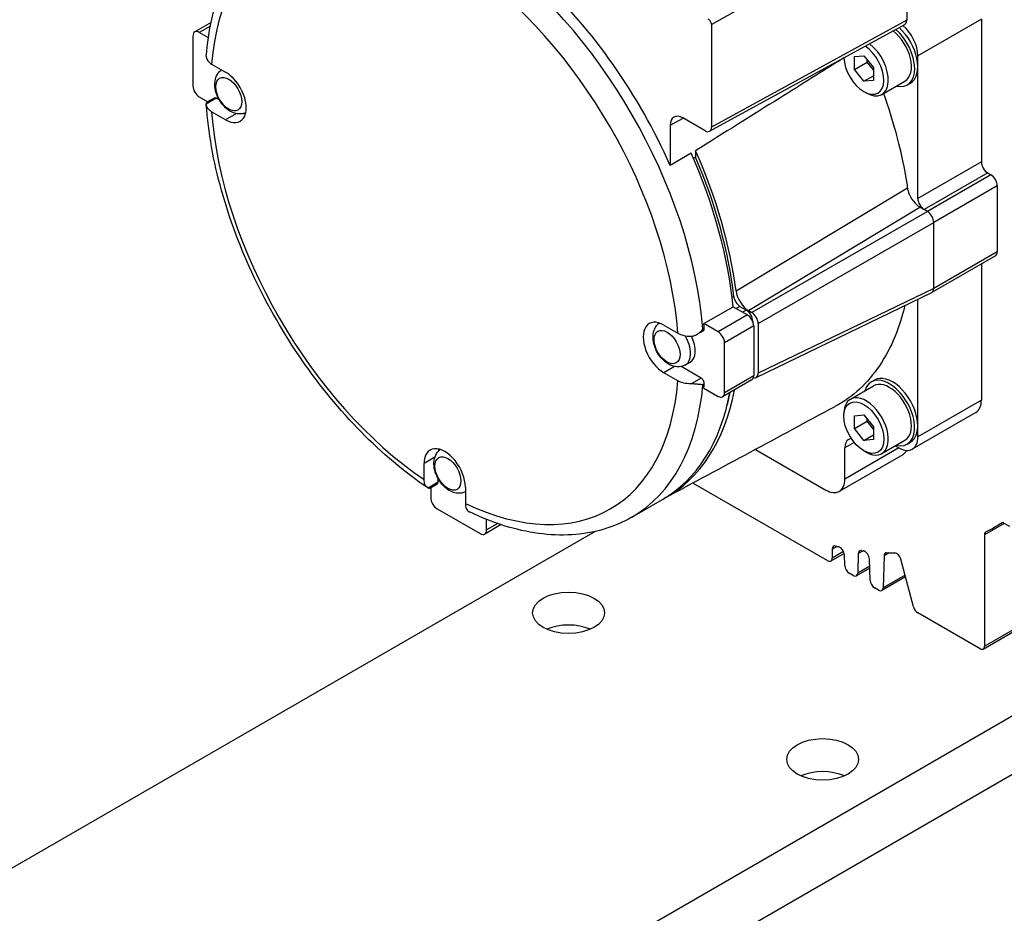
# Model space of a CAD drawing. Extents: x 0 to 2359, y -14 to 1663.
# Tile 28 of 38: x 2054 to 2109, y 1418 to 1468. Entities that reach past the tile are written whole.
import ezdxf

# ---------------------------------------------------------------- set-up
doc = ezdxf.new("R2010")
doc.units = 0
doc.header["$LTSCALE"] = 25.4
doc.layers.get('0').update_dxf_attribs({"linetype": 'CONTINUOUS'})

msp = doc.modelspace()

# ---------------------------------------------------------------- linework, layer by layer
for p, q in [((2092.5351503, 1467.4493719), (2103.4069171, 1473.6241273)), ((2103.4069171, 1473.6241273), (2103.4069171, 1467.6841147)), ((2064.6774005, 1467.55854), (2063.7710693, 1467.0352694)), ((2064.6388856, 1467.3672014), (2064.0210693, 1467.010505)), ((2092.4282806, 1461.5031428), (2103.3000473, 1467.4533616)), ((2103.4069171, 1467.6841147), (2092.5351503, 1461.7338959)), ((2092.5351503, 1467.4493719), (2092.5351503, 1461.7338959)), ((2107.5611694, 1467.7555582), (2104.0256355, 1465.7143167)), ((2107.5611694, 1467.7555582), (2107.5611694, 1459.7947165)), ((2063.667516, 1466.8063809), (2063.667516, 1464.0302925)), ((2064.5288654, 1466.7173288), (2064.0210693, 1467.010505)), ((2100.4883692, 1465.660622), (2101.0186993, 1465.7079892)), ((2101.0186993, 1465.7079892), (2101.5490293, 1465.0482496)), ((2104.0256355, 1457.753475), (2104.0256355, 1465.7143167)), ((2064.7082348, 1465.2461381), (2065.4883159, 1464.795758)), ((2100.4883692, 1464.9535152), (2100.4883692, 1465.660622)), ((2100.4883692, 1464.9535152), (2101.195476, 1465.3617635)), ((2101.195476, 1465.3617635), (2101.195476, 1465.488076)), ((2101.5490293, 1464.9219371), (2101.195476, 1465.3617635)), ((2101.0186993, 1464.2937756), (2100.4883692, 1464.9535152)), ((2101.0186993, 1464.2937756), (2101.5490293, 1464.5999618)), ((2101.5490293, 1465.0482496), (2101.5490293, 1464.3411428)), ((2101.5490293, 1464.3411428), (2101.0186993, 1464.2937756)), ((2102.0174429, 1463.5567814), (2103.3079128, 1464.3018345)), ((2103.4329128, 1464.0853282), (2103.6096895, 1464.1873902)), ((2101.0186993, 1463.7149003), (2101.1424429, 1463.6434568)), ((2064.0210693, 1463.4179201), (2064.4901208, 1463.1471131)), ((2064.9699305, 1463.3395804), (2064.4138213, 1463.0185106)), ((2064.8449305, 1463.3519626), (2064.4804416, 1463.1415248)), ((2065.1520449, 1463.2344366), (2064.9699305, 1463.3395804)), ((2065.4883159, 1462.1421442), (2064.7082348, 1462.5925242)), ((2066.0888742, 1462.4888766), (2065.4883159, 1462.1421442)), ((1967.4415899, 1347.0532729), (2167.1349157, 1462.3462683)), ((2090.2370533, 1461.8359579), (2090.9571453, 1462.2367092)), ((2090.2370533, 1461.8359579), (2090.2370533, 1459.6028546)), ((2092.1815969, 1461.5297717), (2090.94416, 1462.2442062)), ((2169.8072768, 1460.6231704), (1968.0984871, 1344.1665463)), ((2091.4037794, 1460.2764643), (2090.2370533, 1459.6028546)), ((2091.6512668, 1460.4193512), (2091.6512668, 1460.0542852)), ((2091.6512668, 1460.0542852), (2091.5313312, 1459.9850403)), ((2107.5611694, 1459.7947165), (2104.0256355, 1457.753475)), ((2107.9147228, 1459.1823441), (2104.3791889, 1457.1411026)), ((2107.9147228, 1459.1823441), (2108.0914995, 1459.080282)), ((2108.0914995, 1459.080282), (2104.5559656, 1457.0390405)), ((2093.9034857, 1452.6101753), (2103.4421293, 1458.3510512)), ((2108.4450529, 1458.4679095), (2104.909519, 1456.4266681)), ((2108.4450529, 1458.4679095), (2108.4450529, 1454.7936749)), ((2094.6018604, 1451.518393), (2104.1375929, 1457.2805881)), ((2104.5559656, 1457.0390405), (2094.7802143, 1451.4154203)), ((2104.1375929, 1457.2805881), (2104.3791889, 1457.1411026)), ((2104.5559656, 1457.0390405), (2104.3791889, 1457.1411026)), ((2095.1337677, 1450.8030479), (2104.909519, 1456.4266681)), ((2104.909519, 1452.7524335), (2104.909519, 1456.4266681)), ((2108.4450529, 1454.7936749), (2104.909519, 1452.7524335)), ((2108.3414995, 1454.5647864), (2104.8059656, 1452.5235449)), ((2107.5611694, 1454.1142626), (2107.5611694, 1446.5266471)), ((2095.0193961, 1447.7923436), (2104.7951473, 1452.5178176)), ((2104.909519, 1452.7524335), (2095.1337677, 1448.0269595)), ((2093.7727828, 1452.3094982), (2093.6817693, 1452.2569515)), ((2104.0256355, 1444.4854056), (2104.0256355, 1452.1458453)), ((2092.1108977, 1450.7928351), (2093.7372433, 1451.7318061)), ((2093.7372433, 1451.7318061), (2094.532727, 1451.2725334)), ((2094.1231146, 1451.7539722), (2093.9109826, 1451.6314977)), ((2094.1231146, 1451.7539722), (2094.4796939, 1451.548101)), ((2094.4796939, 1451.548101), (2094.2675619, 1451.4256265)), ((2094.6018604, 1451.518393), (2094.7802143, 1451.4154203)), ((2094.532727, 1451.2725334), (2092.9063814, 1450.3335624)), ((2094.8332473, 1450.9357286), (2094.8229839, 1450.929803)), ((2094.8332473, 1450.9357286), (2094.8332473, 1450.9058377)), ((2089.8834999, 1450.711192), (2090.663581, 1450.260812)), ((2092.0825202, 1450.3995199), (2091.7180314, 1450.1890821)), ((2092.1334497, 1450.5344132), (2092.0627391, 1450.4935884)), ((2092.9063814, 1450.3335624), (2092.1108977, 1450.7928351)), ((2094.8862803, 1450.660161), (2093.2599347, 1449.7211899)), ((2094.8862803, 1450.660161), (2094.8862803, 1447.8840726)), ((2095.1337677, 1450.8030479), (2095.1337677, 1448.0269595)), ((2093.2599347, 1446.9451015), (2093.2599347, 1449.7211899)), ((2090.4840581, 1448.4043106), (2089.8834999, 1448.0575781)), ((2091.9575202, 1447.7582882), (2090.8452051, 1448.4004836)), ((2091.0874989, 1448.491801), (2091.3488173, 1448.6426733)), ((2090.663581, 1447.6071981), (2089.8834999, 1448.0575781)), ((2091.9575202, 1447.7582882), (2091.401411, 1447.4372184)), ((2094.782727, 1447.6551841), (2093.1563814, 1446.716213)), ((2094.8862803, 1447.8840726), (2093.2599347, 1446.9451015)), ((2101.4329128, 1447.5452636), (2101.6096895, 1447.6473256)), ((2092.1334497, 1447.4326311), (2092.0627391, 1447.3918062)), ((2092.1108977, 1447.2002501), (2092.9063814, 1446.7409774)), ((2100.2674429, 1446.5837041), (2101.5579128, 1447.3287572)), ((2107.5611694, 1446.5266471), (2104.0256355, 1444.4854056)), ((2099.9050061, 1445.6397072), (2099.9050061, 1445.7825941)), ((2100.4883692, 1445.6564558), (2101.0186993, 1445.703823)), ((2100.4883692, 1444.949349), (2100.4883692, 1445.6564558)), ((2101.0186993, 1445.703823), (2101.5490293, 1445.0440833)), ((2101.195476, 1445.3575973), (2101.195476, 1445.4839097)), ((2107.2505092, 1445.8399814), (2103.7149753, 1443.7987399)), ((2100.4883692, 1444.949349), (2101.195476, 1445.3575973)), ((2101.0186993, 1444.2896094), (2100.4883692, 1444.949349)), ((2101.5490293, 1444.9177709), (2101.195476, 1445.3575973)), ((2101.5490293, 1445.0440833), (2101.5490293, 1444.3369766)), ((2100.1668783, 1444.3302277), (2100.3104833, 1444.4131381)), ((2101.0186993, 1444.2896094), (2101.5490293, 1444.5957956)), ((2101.5490293, 1444.3369766), (2101.0186993, 1444.2896094)), ((2102.0174429, 1443.5526152), (2103.3079128, 1444.2976683)), ((2094.983937, 1443.7860325), (2098.8991113, 1441.5256055)), ((2100.485254, 1444.175838), (2099.9597715, 1443.8724505)), ((2102.9649753, 1443.8730332), (2099.9597715, 1442.1379779)), ((2099.9597715, 1442.1379779), (2099.9597715, 1443.8724505)), ((2102.7686993, 1443.9863532), (2102.9649753, 1443.8730332)), ((2103.4329128, 1444.0811619), (2103.6096895, 1444.183224)), ((2077.1374176, 1443.352238), (2076.5368594, 1443.0055055)), ((2103.1846452, 1443.4925537), (2099.6491113, 1441.4513123)), ((2101.0186993, 1443.7107341), (2101.1424429, 1443.6392906)), ((2076.5368594, 1442.1047454), (2076.5368594, 1443.0055055)), ((2077.3146768, 1441.9578525), (2077.3146768, 1442.1681401)), ((2077.3146768, 1441.9578525), (2076.7585676, 1441.6367827)), ((2077.2629001, 1441.8434082), (2076.8984113, 1441.6329705)), ((2076.9080904, 1441.6385587), (2076.9080904, 1441.0969448)), ((2078.8349564, 1441.6786986), (2078.8349564, 1440.7779385)), ((2099.0051773, 1437.5860095), (2091.5065963, 1441.9153173)), ((2077.2616438, 1440.4845724), (2079.6658069, 1439.0965282)), ((2088.1055147, 1440.0123729), (2089.8025709, 1440.9921688)), ((2080.822138, 1439.5950343), (2079.9158069, 1439.0717638)), ((2080.0193603, 1439.3006523), (2080.0193603, 1439.8870047)), ((2080.6371765, 1439.6573487), (2080.0193603, 1439.3006523)), ((2108.837128, 1439.6662476), (2107.7379461, 1439.0316346)), ((2108.7134475, 1439.6994103), (2108.2422571, 1439.4273684)), ((2108.6671079, 1439.6862987), (2108.657286, 1439.680628)), ((2109.1359768, 1439.4937072), (2108.837128, 1439.6662476)), ((2086.059274, 1439.2156256), (1936.4413283, 1352.8336644)), ((2107.7379461, 1439.0316346), (2107.7379461, 1432.8299169)), ((2099.5166321, 1438.3866948), (2099.2526647, 1438.2342932)), ((2099.9228654, 1437.9974656), (2099.1801773, 1437.5686744)), ((2099.2526647, 1438.2342932), (2099.2526647, 1437.7288964)), ((2099.8893422, 1438.0964823), (2099.2526647, 1437.7288964)), ((2099.9514307, 1437.3154903), (2099.9335303, 1437.9177233)), ((2100.708621, 1437.9828044), (2100.6752191, 1436.8976109)), ((2100.9714985, 1438.1345767), (2100.708621, 1437.9828044)), ((2102.1442705, 1437.8627366), (2102.0894327, 1436.0811143)), ((2102.4261269, 1438.0254665), (2102.1442705, 1437.8627366)), ((2101.3455203, 1437.1760373), (2100.6028825, 1436.7472752)), ((2101.3423476, 1437.2827777), (2100.6752191, 1436.8976109)), ((2101.3656442, 1436.4989937), (2101.3305149, 1437.6808738)), ((2103.7895893, 1435.0117614), (2103.0817741, 1437.6659718)), ((2100.4278825, 1436.7646103), (2100.1987673, 1436.89689)), ((2103.3407169, 1436.6949715), (2102.0170961, 1435.9307786)), ((2103.3156264, 1436.7890576), (2102.0894327, 1436.0811143)), ((2101.8420961, 1435.9481137), (2101.6129808, 1436.0803934)), ((2107.6654587, 1432.6696949), (2114.3829731, 1436.5480537)), ((2107.7379461, 1432.8299169), (2114.2079731, 1436.5653888)), ((2107.4904587, 1432.68703), (2104.0221513, 1434.6894582))]:
    msp.add_line(p, q)
for centre, major_axis, start_param, end_param in [((2077.6859079, 1456.4266681), (-9.2125, 15.9565181), 5.5860972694, 6.9802733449), ((2078.3930147, 1456.8349164), (9.7125, -16.8225435), 0.8833382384, 2.2582544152), ((2077.6859079, 1456.4266681), (9.2125, -15.9565181), 0.8737082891, 2.2678843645), ((2078.9233448, 1457.1411026), (-9.7125, 16.8225435), 4.5299152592, 5.1972741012), ((2092.3583736, 1467.551434), (0.125, -0.2165064), 0.7853981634, 2.3561944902), ((2102.9649753, 1466.3266891), (-0.75, 1.2990381), 3.926990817, 5.2836535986), ((2103.0533637, 1467.8882388), (0.25, -0.4330127), 6.2700064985, 7.0685834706), ((2064.0210693, 1466.6022567), (-0.25, 0.4330127), 5.4977871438, 7.0685834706), ((2102.4329128, 1465.817379), (0.875, -1.5155445), 0, 2.1791283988), ((2102.4329128, 1465.817379), (1, -1.7320508), 5.7778247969, 8.3753845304), ((2102.6096895, 1465.9194411), (1, -1.7320508), 0, 2.0894940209), ((2101.0186993, 1465.0008824), (0.7875, -1.36399), 3.9641573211, 8.575855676), ((2101.1424429, 1465.0723259), (0.875, -1.5155445), 5.4977871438, 8.4864306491), ((2065.4883159, 1463.4689511), (0.8125, -1.4072913), 5.4977871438, 8.6393797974), ((2064.0210693, 1463.8261684), (0.25, -0.4330127), 3.926990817, 5.4977871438), ((2064.9699305, 1463.1354562), (-0.125, 0.2165064), 5.4977871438, 6.2831853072), ((2077.6859079, 1456.4266681), (-9.2125, 15.9565181), 0.8737082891, 2.2678843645), ((2066.2661334, 1463.9180242), (-0.8125, 1.4072913), 2.5422775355, 2.6424683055), ((2090.94416, 1461.4277097), (-0.5, 0.8660254), 5.4977871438, 7.0685834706), ((2092.1815969, 1461.93802), (0.25, -0.4330127), 5.4977871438, 7.0685834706), ((2080.0900709, 1457.8147123), (9.7125, -16.8225435), 0.8988978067, 1.3883226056), ((2080.3375583, 1457.9575992), (9.7125, -16.8225435), 0.9427170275, 1.3883226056), ((2080.3375583, 1457.9575992), (9.5875, -16.6060371), 0.9204974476, 1.3691152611), ((2107.9147228, 1459.5905923), (0.25, -0.4330127), 3.926990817, 5.4977871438), ((2108.0914995, 1458.6720337), (0.25, -0.4330127), 0.7853981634, 2.3561944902), ((2104.3791889, 1457.5493509), (-0.25, 0.4330127), 0.7853981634, 2.3561944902), ((2104.5559656, 1456.6307922), (-0.25, 0.4330127), 3.926990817, 5.4977871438), ((2108.0914995, 1454.9977991), (0.25, -0.4330127), 0, 0.7853981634), ((2094.6018604, 1452.3348896), (0.5, -0.8660254), 4.0843096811, 5.4977871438), ((2104.5559656, 1452.9565576), (0.25, -0.4330127), 6.2407978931, 7.0685834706), ((2094.1231146, 1452.1622205), (0.25, -0.4330127), 4.0620901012, 5.4977871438), ((2094.4796939, 1451.1398527), (0.25, -0.4330127), 0.7853981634, 2.3561944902), ((2094.7802143, 1451.007172), (0.25, -0.4330127), 0.7853981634, 2.3561944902), ((2089.8834999, 1449.3843851), (-0.8125, 1.4072913), 5.4977871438, 8.6393797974), ((2094.532727, 1450.8642851), (0.25, -0.4330127), 0.7853981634, 2.3561944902), ((2090.6613173, 1449.8334582), (-0.8125, 1.4072913), 0.4991243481, 0.5993151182), ((2091.9575202, 1450.6160262), (0.125, -0.2165064), 0, 0.8833382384), ((2078.4637253, 1456.8757412), (-9.7125, 16.8225435), 4.024930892, 4.0404904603), ((2092.9063814, 1449.9253141), (-0.25, 0.4330127), 3.926990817, 5.4977871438), ((2090.3999989, 1449.6825859), (0.6875, -1.1907849), 0, 1.6041628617), ((2090.6613173, 1449.8334582), (0.6875, -1.1907849), 0, 1.4562346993), ((2077.6859079, 1456.4266681), (9.2125, -15.9565181), 5.5860972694, 6.9802733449), ((2091.9575202, 1447.554164), (-0.125, 0.2165064), 3.829050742, 5.4977871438), ((2094.532727, 1448.0881968), (0.25, -0.4330127), 0, 0.7853981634), ((2094.7802143, 1448.2310837), (0.25, -0.4330127), 5.7653795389, 7.0685834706), ((2102.4329128, 1445.8132128), (-1, 1.7320508), 2.6362321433, 6.7885458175), ((2102.6096895, 1445.9152748), (-1, 1.7320508), 3.1415926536, 6.2831853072), ((2078.3930147, 1456.8349164), (9.7125, -16.8225435), 0, 0.6874580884), ((2080.3375583, 1457.9575992), (9.7125, -16.8225435), 6.2704442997, 6.8728414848), ((2078.4637253, 1456.8757412), (-9.7125, 16.8225435), 3.8134911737, 3.829050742), ((2102.4329128, 1445.8132128), (-0.875, 1.5155445), 3.1415926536, 6.2831853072), ((2080.0900709, 1457.8147123), (9.7125, -16.8225435), 0, 0.5896561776), ((2092.9063814, 1447.1492257), (0.25, -0.4330127), 5.4977871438, 7.0685834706), ((2080.3375583, 1457.9575992), (9.5875, -16.6060371), 0.5183666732, 0.5698756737), ((2101.1424429, 1445.0681596), (-0.875, 1.5155445), 2.3561944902, 7.0685834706), ((2106.5005092, 1447.1390195), (0.75, -1.2990381), 0, 0.7853981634), ((2100.6668783, 1443.4642023), (-0.5, 0.8660254), 0, 0.7853981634), ((2102.9649753, 1445.097778), (0.75, -1.2990381), 5.4977871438, 7.0685834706), ((2077.6859079, 1442.3421021), (-0.8125, 1.4072913), 3.926990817, 7.0685834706), ((2078.4637253, 1442.7911752), (-0.8125, 1.4072913), 0.4991243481, 0.5993151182), ((2102.4346452, 1444.7915918), (0.75, -1.2990381), 0, 0.3613671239), ((2098.8991113, 1442.7503504), (0.75, -1.2990381), 5.4977871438, 7.0685834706), ((2077.1379001, 1442.0599146), (0.125, -0.2165064), 0, 0.7853981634), ((2077.2616438, 1440.8928206), (0.25, -0.4330127), 3.926990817, 5.4977871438), ((2093.2422571, 1465.4081305), (15, -25.9807621), 6.2551191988, 6.3112514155), ((2108.837128, 1439.3804738), (-0.175, 0.3031089), 5.4977871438, 6.3112514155), ((2079.6658069, 1439.5047765), (0.25, -0.4330127), 5.4977871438, 7.0685834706), ((2107.9854335, 1438.8887477), (-0.175, 0.3031089), 6.2551191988, 7.0685834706), ((2099.5001521, 1438.0914063), (-0.175, 0.3031089), 5.793684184, 7.0685834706), ((2093.2422571, 1465.4081305), (-15, 25.9807621), 2.6520915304, 2.6611670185), ((2099.6861937, 1438.0505498), (-0.175, 0.3031089), 3.961897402, 5.8027596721), ((2099.0051773, 1437.8717833), (0.175, -0.3031089), 5.4977871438, 7.0685834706), ((2100.9559577, 1437.8300312), (-0.175, 0.3031089), 5.8654483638, 7.0336768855), ((2093.2422571, 1465.4081305), (-15, 25.9807621), 2.7238557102, 2.7302161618), ((2101.0831782, 1437.8137003), (-0.175, 0.3031089), 3.961897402, 5.8718088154), ((2102.3916071, 1437.7099634), (-0.175, 0.3031089), 5.9382195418, 7.0336768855), ((2093.2422571, 1465.4081305), (15, -25.9807621), 5.9382195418, 5.9619267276), ((2102.8492121, 1437.7025011), (-0.175, 0.3031089), 4.2760566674, 5.9619267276), ((2100.1987673, 1437.1826638), (-0.175, 0.3031089), 0.8203047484, 2.3561944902), ((2100.4278825, 1437.0503841), (0.175, -0.3031089), 5.4977871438, 7.0336768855), ((2101.6129808, 1436.3661672), (-0.175, 0.3031089), 0.8203047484, 2.3561944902), ((2101.8420961, 1436.2338875), (0.175, -0.3031089), 5.4977871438, 7.0336768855), ((2104.0221513, 1434.975232), (-0.175, 0.3031089), 1.1344640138, 2.3561944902), ((2084.580199, 1432.8503293), (-2, 0), 4.0614168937, 5.3633610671), ((2107.4904587, 1432.9728038), (0.175, -0.3031089), 5.4977871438, 7.0685834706), ((2098.7223346, 1424.6853635), (-2, 0), 4.0614168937, 5.3633610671)]:
    msp.add_ellipse(centre, major_axis=major_axis, ratio=0.5773502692, start_param=start_param, end_param=end_param)
for centre, major_axis in [((2065.6666341, 1463.5719031), (-0.5104167, 0.8840677)), ((2090.061818, 1449.4873371), (-0.5104167, 0.8840677)), ((2101.0186993, 1444.9967162), (-0.7875, 1.36399)), ((2077.864226, 1442.4450541), (-0.5104167, 0.8840677)), ((2084.580199, 1434.6874466), (-2, 0)), ((2098.7223346, 1426.5224808), (-2, 0))]:
    msp.add_ellipse(centre, major_axis=major_axis, ratio=0.5773502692)
for points, knots in [([(2064.4144613, 1465.6824155), (2064.4694516, 1466.3966784), (2064.5701019, 1467.0853425), (2064.8641738, 1468.3991263), (2065.0576163, 1469.024289), (2065.5380511, 1470.198232), (2065.8251265, 1470.7470477), (2066.4915134, 1471.7535726), (2066.8709504, 1472.2112157), (2067.7153176, 1473.0188461), (2068.1802501, 1473.368632), (2068.6805147, 1473.6574599)], [4.79730000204, 4.79730000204, 4.79730000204, 4.79730000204, 4.93739743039, 4.93739743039, 5.07749485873, 5.07749485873, 5.21759228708, 5.21759228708, 5.35768971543, 5.35768971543, 5.49778714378, 5.49778714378, 5.49778714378, 5.49778714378]), ([(2064.4138213, 1465.6721245), (2064.4135654, 1465.6666517), (2064.4134471, 1465.6612371), (2064.4135912, 1465.584432), (2064.4427538, 1465.5003465), (2064.5377622, 1465.3682032), (2064.6205263, 1465.2967766), (2064.7082348, 1465.2461381)], [0.14250520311, 0.14250520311, 0.14250520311, 0.14250520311, 0.14805767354, 0.14805767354, 0.22232342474, 0.22232342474, 0.29674649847, 0.29674649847, 0.29674649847, 0.29674649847]), ([(2099.9059192, 1465.5912819), (2098.7157427, 1464.8463592), (2097.5254831, 1464.1010569), (2094.7741283, 1462.3774615), (2093.2125112, 1461.3985964), (2091.6512668, 1460.4193512)], [-2.3367087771, -2.3367087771, -2.3367087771, -2.3367087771, -1.3259947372, -1.3259947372, 0, 0, 0, 0]), ([(2066.6103603, 1462.5351808), (2066.5513062, 1462.5096637), (2066.489694, 1462.4916658), (2066.3296749, 1462.4637662), (2066.2320513, 1462.4652003), (2066.0261417, 1462.4971936), (2065.9206662, 1462.5342589), (2065.6996979, 1462.6445503), (2065.5885058, 1462.7251366), (2065.3794941, 1462.9182295), (2065.2833623, 1463.0330019), (2065.1191923, 1463.2801563), (2065.0508934, 1463.4122393), (2064.9461847, 1463.6870359), (2064.9097942, 1463.8296955), (2064.8787392, 1464.1193042), (2064.8834457, 1464.2668633), (2064.9517007, 1464.5346728), (2065.0056601, 1464.6561312), (2065.1400114, 1464.8239035), (2065.1985332, 1464.8792769), (2065.2647986, 1464.9248058)], [2.4232120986, 2.4232120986, 2.4232120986, 2.4232120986, 2.5645198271, 2.5645198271, 2.7912286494, 2.7912286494, 3.0739534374, 3.0739534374, 3.4331106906, 3.4331106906, 3.8186359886, 3.8186359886, 4.1987978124, 4.1987978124, 4.5811565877, 4.5811565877, 4.9635157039, 4.9635157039, 5.2762408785, 5.2762408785, 5.4524638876, 5.4524638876, 5.4524638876, 5.4524638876]), ([(2102.1118991, 1463.6113165), (2102.1162639, 1463.5990504), (2102.1206153, 1463.586797), (2102.1249532, 1463.5745565), (2102.6549841, 1462.0789453), (2102.9814849, 1460.7809098), (2103.1740283, 1459.8597046), (2103.3619249, 1458.9607317), (2103.43285, 1458.4147209), (2103.4421293, 1458.3510512)], [0.68115846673, 0.68115846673, 0.68115846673, 0.68115846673, 0.68247369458, 0.68247369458, 0.68247369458, 0.84317604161, 0.84317604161, 0.84317604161, 1, 1, 1, 1]), ([(2064.7082348, 1462.5925242), (2064.6205263, 1462.6431627), (2064.5377622, 1462.7145893), (2064.4427538, 1462.8467326), (2064.4135912, 1462.9308182), (2064.4134471, 1463.0076232), (2064.4135654, 1463.0130378), (2064.4138213, 1463.0185106)], [0.89034734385, 0.89034734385, 0.89034734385, 0.89034734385, 0.96477041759, 0.96477041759, 1.03903616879, 1.03903616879, 1.04458863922, 1.04458863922, 1.04458863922, 1.04458863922]), ([(2064.4138213, 1463.0185106), (2064.4140435, 1463.0232621), (2064.4143791, 1463.0278552), (2064.4156711, 1463.0406584), (2064.4169147, 1463.048486), (2064.4212168, 1463.0678445), (2064.424934, 1463.0785702), (2064.4364176, 1463.1021539), (2064.4452895, 1463.1138289), (2064.4632617, 1463.1304199), (2064.4714545, 1463.1363468), (2064.4804494, 1463.1415442)], [-0.16121380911, -0.16121380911, -0.16121380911, -0.16121380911, -0.156223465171, -0.156223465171, -0.146826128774, -0.146826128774, -0.131421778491, -0.131421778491, -0.109001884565, -0.109001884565, -0.093588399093, -0.093588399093, -0.093588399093, -0.093588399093]), ([(2076.7248007, 1441.6568252), (2075.4510597, 1442.5177818), (2074.2042997, 1443.5687897), (2071.8470626, 1445.9706441), (2070.7368846, 1447.3213901), (2068.73125, 1450.2229787), (2067.8360264, 1451.7735516), (2066.3259942, 1454.9612764), (2065.7113028, 1456.5980918), (2064.8098544, 1459.8404461), (2064.523035, 1461.445676), (2064.4142951, 1462.9792463)], [3.2267566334, 3.2267566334, 3.2267566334, 3.2267566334, 3.5068503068, 3.5068503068, 3.7869439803, 3.7869439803, 4.0670376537, 4.0670376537, 4.3471313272, 4.3471313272, 4.6272250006, 4.6272250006, 4.6272250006, 4.6272250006]), ([(2103.4421293, 1458.3510512), (2103.4572854, 1458.2470578), (2103.4907624, 1458.1213974), (2103.5447495, 1457.994336), (2103.6240975, 1457.8075864), (2103.7486607, 1457.6239502), (2103.8667434, 1457.4992355), (2103.9819763, 1457.3775307), (2104.0863583, 1457.3101684), (2104.1375929, 1457.2805881)], [0, 0, 0, 0, 0.2561444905, 0.2561444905, 0.2561444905, 0.6326151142, 0.6326151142, 0.6326151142, 1, 1, 1, 1]), ([(2103.2932304, 1451.7916933), (2103.2831079, 1451.7486416), (2103.2723987, 1451.7040064), (2103.2610812, 1451.6578711), (2103.1548209, 1451.2247099), (2102.9919659, 1450.66121), (2102.7426176, 1450.0559532), (2102.5255939, 1449.5291598), (2102.2423738, 1448.9716335), (2101.883648, 1448.4410752), (2101.5714261, 1447.9792966), (2101.2020816, 1447.5382651), (2100.7805866, 1447.148199), (2100.3682105, 1446.7665718), (2099.9045132, 1446.4365284), (2099.40775, 1446.1686928)], [0.11761914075, 0.11761914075, 0.11761914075, 0.11761914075, 0.12963656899, 0.12963656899, 0.12963656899, 0.24246749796, 0.24246749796, 0.24246749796, 0.34067141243, 0.34067141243, 0.34067141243, 0.42614450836, 0.42614450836, 0.42614450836, 0.50976841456, 0.50976841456, 0.50976841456, 0.50976841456]), ([(2091.0874989, 1448.491801), (2091.0050368, 1448.4441915), (2090.9140182, 1448.4121804), (2090.7248589, 1448.3792002), (2090.6272353, 1448.3806343), (2090.4213256, 1448.4126276), (2090.3158502, 1448.4496929), (2090.0948819, 1448.5599843), (2089.9836898, 1448.6405706), (2089.7746781, 1448.8336635), (2089.6785462, 1448.9484359), (2089.5143763, 1449.1955902), (2089.4460774, 1449.3276733), (2089.3413686, 1449.6024699), (2089.3049781, 1449.7451295), (2089.2739232, 1450.0347381), (2089.2786297, 1450.1822973), (2089.3468847, 1450.4501068), (2089.400844, 1450.5715651), (2089.5292342, 1450.7318935), (2089.5793977, 1450.7810142), (2089.6358533, 1450.8229892)], [2.3561944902, 2.3561944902, 2.3561944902, 2.3561944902, 2.5645198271, 2.5645198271, 2.7912286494, 2.7912286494, 3.0739534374, 3.0739534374, 3.4331106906, 3.4331106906, 3.8186359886, 3.8186359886, 4.1987978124, 4.1987978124, 4.5811565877, 4.5811565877, 4.9635157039, 4.9635157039, 5.2762408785, 5.2762408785, 5.4307695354, 5.4307695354, 5.4307695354, 5.4307695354]), ([(2091.401411, 1450.0908323), (2091.4096409, 1450.0909605), (2091.4178684, 1450.0913114), (2091.4415458, 1450.0929242), (2091.4569668, 1450.094718), (2091.4973722, 1450.1011713), (2091.5222182, 1450.1069366), (2091.5821028, 1450.1245574), (2091.6167954, 1450.1380343), (2091.7207277, 1450.1866205), (2091.7868824, 1450.2295437), (2091.9273376, 1450.3410201), (2091.9988756, 1450.4143487), (2092.0615848, 1450.4921522), (2092.0621623, 1450.4928701), (2092.0627391, 1450.4935884)], [-0.16121380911, -0.16121380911, -0.16121380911, -0.16121380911, -0.15622346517, -0.15622346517, -0.14682612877, -0.14682612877, -0.13142177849, -0.13142177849, -0.10900188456, -0.10900188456, -0.06190499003, -0.06190499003, 0, 0, 0.00057622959, 0.00057622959, 0.00057622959, 0.00057622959]), ([(2090.663581, 1450.260812), (2090.7512895, 1450.2101735), (2090.875004, 1450.1623896), (2091.1038828, 1450.1075364), (2091.2495233, 1450.0906994), (2091.3825536, 1450.0906162), (2091.3919319, 1450.0906845), (2091.401411, 1450.0908323)], [0.89034734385, 0.89034734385, 0.89034734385, 0.89034734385, 0.96477041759, 0.96477041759, 1.03903616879, 1.03903616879, 1.04458863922, 1.04458863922, 1.04458863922, 1.04458863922]), ([(2091.401411, 1447.4372184), (2091.3919319, 1447.4370706), (2091.3825536, 1447.4370024), (2091.2495233, 1447.4370855), (2091.1038828, 1447.4539226), (2090.875004, 1447.5087757), (2090.7512895, 1447.5565596), (2090.663581, 1447.6071981)], [0.14250520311, 0.14250520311, 0.14250520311, 0.14250520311, 0.14805767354, 0.14805767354, 0.22232342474, 0.22232342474, 0.29674649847, 0.29674649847, 0.29674649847, 0.29674649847]), ([(2092.0627391, 1447.3918062), (2092.0621623, 1447.3917896), (2092.0615848, 1447.3917735), (2091.9988756, 1447.390086), (2091.9273376, 1447.3947245), (2091.7868824, 1447.4081969), (2091.7207277, 1447.4158983), (2091.6167954, 1447.4263526), (2091.5821028, 1447.4295853), (2091.5222182, 1447.4339459), (2091.4973722, 1447.4354189), (2091.4569668, 1447.4369047), (2091.4415458, 1447.4372623), (2091.4178684, 1447.4373834), (2091.4096409, 1447.4373466), (2091.401411, 1447.4372184)], [-0.2477178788, -0.2477178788, -0.2477178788, -0.2477178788, -0.24715302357, -0.24715302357, -0.18646999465, -0.18646999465, -0.1403027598, -0.1403027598, -0.11832541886, -0.11832541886, -0.10322513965, -0.10322513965, -0.09401330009, -0.09401330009, -0.08912146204, -0.08912146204, -0.08912146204, -0.08912146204]), ([(2078.8349564, 1441.4206031), (2078.7678384, 1441.3885775), (2078.696719, 1441.3664614), (2078.5272669, 1441.3369172), (2078.4296433, 1441.3383513), (2078.2237336, 1441.3703445), (2078.1182582, 1441.4074098), (2077.8972899, 1441.5177013), (2077.7860978, 1441.5982876), (2077.5770861, 1441.7913805), (2077.4809542, 1441.9061529), (2077.3167843, 1442.1533072), (2077.2484854, 1442.2853903), (2077.1437766, 1442.5601869), (2077.1073861, 1442.7028465), (2077.0763312, 1442.9924551), (2077.0810377, 1443.1400143), (2077.1492927, 1443.4078238), (2077.203252, 1443.5292821), (2077.3316423, 1443.6896105), (2077.3818057, 1443.7387311), (2077.4382613, 1443.7807062)], [2.4015177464, 2.4015177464, 2.4015177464, 2.4015177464, 2.5645198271, 2.5645198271, 2.7912286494, 2.7912286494, 3.0739534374, 3.0739534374, 3.4331106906, 3.4331106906, 3.8186359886, 3.8186359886, 4.1987978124, 4.1987978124, 4.5811565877, 4.5811565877, 4.9635157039, 4.9635157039, 5.2762408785, 5.2762408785, 5.4307695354, 5.4307695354, 5.4307695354, 5.4307695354]), ([(2076.7585676, 1441.6367827), (2076.7537001, 1441.6392975), (2076.7489518, 1441.6419023), (2076.6825087, 1441.6804296), (2076.6242698, 1441.747728), (2076.5573346, 1441.8960793), (2076.5368594, 1442.0034684), (2076.5368594, 1442.1047454)], [0.14250520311, 0.14250520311, 0.14250520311, 0.14250520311, 0.14805767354, 0.14805767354, 0.22232342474, 0.22232342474, 0.29674649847, 0.29674649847, 0.29674649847, 0.29674649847]), ([(2076.8984319, 1441.6329675), (2076.8894334, 1441.6277764), (2076.8802042, 1441.6236447), (2076.8568498, 1441.6163758), (2076.8423031, 1441.61453), (2076.8161372, 1441.6163768), (2076.8049898, 1441.6185204), (2076.7860738, 1441.624474), (2076.7786731, 1441.6273107), (2076.7669392, 1441.6325935), (2076.7627936, 1441.6345993), (2076.7585676, 1441.6367827)], [-0.155411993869, -0.155411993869, -0.155411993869, -0.155411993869, -0.140302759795, -0.140302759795, -0.118325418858, -0.118325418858, -0.103225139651, -0.103225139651, -0.094013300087, -0.094013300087, -0.089121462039, -0.089121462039, -0.089121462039, -0.089121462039]), ([(2078.8349564, 1440.7779385), (2078.8349564, 1440.6766615), (2078.8554316, 1440.5692724), (2078.9223668, 1440.420921), (2078.9806058, 1440.3536227), (2079.0470489, 1440.3150954), (2079.0517971, 1440.3124905), (2079.0566647, 1440.3099757)], [0.89034734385, 0.89034734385, 0.89034734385, 0.89034734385, 0.96477041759, 0.96477041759, 1.03903616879, 1.03903616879, 1.04458863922, 1.04458863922, 1.04458863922, 1.04458863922]), ([(2088.1055147, 1440.0123729), (2087.6052501, 1439.723545), (2087.0698604, 1439.4957946), (2085.9482483, 1439.1683664), (2085.3621993, 1439.0685858), (2084.1573297, 1438.9947403), (2083.5385037, 1439.0205336), (2082.2816218, 1439.1914364), (2081.6434938, 1439.3364916), (2080.3586877, 1439.7387097), (2079.7119619, 1439.995876), (2079.065897, 1440.3053845)], [2.35619449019, 2.35619449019, 2.35619449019, 2.35619449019, 2.49629191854, 2.49629191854, 2.63638934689, 2.63638934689, 2.77648677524, 2.77648677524, 2.91658420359, 2.91658420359, 3.05668163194, 3.05668163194, 3.05668163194, 3.05668163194])]:
    msp.add_open_spline(points, degree=3, knots=knots)
for points in [[(2064.4144613, 1465.6824155), (2064.4141916, 1465.6789124), (2064.4139782, 1465.6754796), (2064.4138213, 1465.6721245)], [(2099.4089619, 1446.1665741), (2096.2467764, 1444.4654062), (2093.0844928, 1442.7641836), (2089.922128, 1441.0629158)], [(2079.0566647, 1440.3099757), (2079.0596488, 1440.308434), (2079.0627284, 1440.3069025), (2079.065897, 1440.3053845)]]:
    msp.add_open_spline(points, degree=3)

doc.saveas('drawing.dxf')
